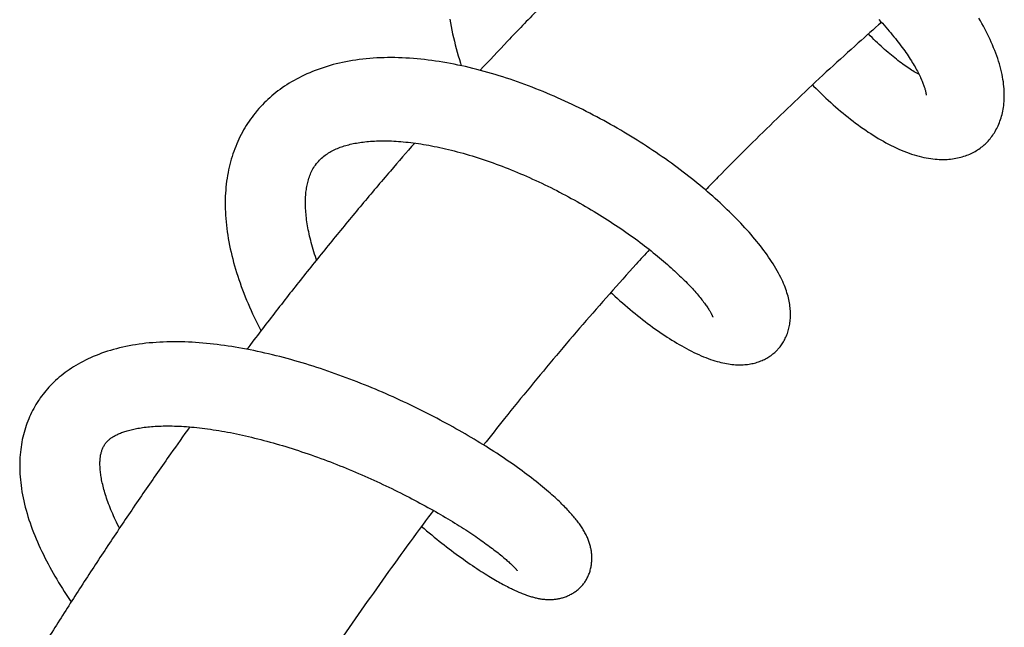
# Model space of a CAD drawing. Header units: millimetres. Extents: x 117 to 1320, y -43 to 1845.
# Tile 21 of 106: x 193 to 261, y 682 to 724. Entities that reach past the tile are written whole.
import ezdxf

# ---------------------------------------------------------------- set-up
doc = ezdxf.new("R2010")
doc.units = ezdxf.units.MM
doc.header["$LTSCALE"] = 65.395
doc.layers.get('0').update_dxf_attribs({"linetype": 'CONTINUOUS'})

msp = doc.modelspace()

# ---------------------------------------------------------------- linework, layer by layer
at = {"color": 7, "linetype": 'Continuous'}
for points in [[(223.075, 723.56), (223.12, 723.307), (223.167, 723.054), (223.218, 722.801), (223.272, 722.547), (223.329, 722.293), (223.389, 722.039), (223.452, 721.785), (223.519, 721.531), (223.588, 721.277), (223.66, 721.023), (223.735, 720.769), (223.813, 720.516), (223.871, 720.332)], [(252.734, 723.534), (252.859, 723.398), (252.982, 723.263), (253.103, 723.128), (253.222, 722.994), (253.338, 722.861), (253.451, 722.729), (253.562, 722.598), (253.67, 722.468), (253.776, 722.34), (253.879, 722.212), (253.979, 722.086), (254.076, 721.961), (254.171, 721.838), (254.264, 721.715), (254.354, 721.594), (254.441, 721.474), (254.526, 721.355), (254.609, 721.237), (254.69, 721.12), (254.767, 721.005), (254.843, 720.892), (254.915, 720.78), (254.985, 720.67), (255.053, 720.561), (255.118, 720.455), (255.18, 720.35), (255.24, 720.248), (255.297, 720.147), (255.352, 720.049), (255.404, 719.952), (255.454, 719.858), (255.501, 719.766), (255.545, 719.677), (255.588, 719.59), (255.627, 719.507), (255.664, 719.426), (255.698, 719.348), (255.73, 719.273), (255.76, 719.201), (255.788, 719.132), (255.813, 719.065), (255.837, 719.001), (255.859, 718.94), (255.879, 718.881), (255.897, 718.825), (255.913, 718.772), (255.928, 718.721), (255.941, 718.673), (255.953, 718.629), (255.963, 718.587), (255.972, 718.548), (255.979, 718.512), (255.986, 718.479), (255.991, 718.449), (255.996, 718.422), (255.999, 718.398), (256.002, 718.376), (256.004, 718.357), (256.005, 718.341), (256.006, 718.328), (256.007, 718.317), (256.007, 718.309), (256.007, 718.304), (256.007, 718.303)], [(260.028, 714.868), (260.08, 714.916), (260.153, 714.984), (260.223, 715.055), (260.292, 715.129), (260.36, 715.204), (260.425, 715.282), (260.489, 715.362), (260.552, 715.445), (260.613, 715.529), (260.672, 715.616), (260.729, 715.706), (260.784, 715.798), (260.837, 715.892), (260.889, 715.988), (260.939, 716.087), (260.986, 716.188), (261.031, 716.292), (261.074, 716.398), (261.115, 716.506), (261.154, 716.616), (261.19, 716.729), (261.223, 716.844), (261.254, 716.961), (261.283, 717.08), (261.309, 717.201), (261.332, 717.325), (261.352, 717.452), (261.37, 717.582), (261.385, 717.714), (261.397, 717.85), (261.405, 717.988), (261.411, 718.13), (261.413, 718.276), (261.411, 718.425), (261.406, 718.577), (261.397, 718.733), (261.385, 718.892), (261.368, 719.055), (261.346, 719.221), (261.321, 719.39), (261.291, 719.562), (261.257, 719.737), (261.218, 719.914), (261.175, 720.094), (261.127, 720.275), (261.075, 720.459), (261.019, 720.644), (260.958, 720.83), (260.894, 721.017), (260.825, 721.204), (260.753, 721.392), (260.677, 721.58), (260.598, 721.767), (260.515, 721.954), (260.43, 722.141), (260.342, 722.326), (260.251, 722.511), (260.157, 722.695), (260.061, 722.877), (259.963, 723.06), (259.861, 723.242), (259.757, 723.425), (259.649, 723.608)], [(255.519, 719.731), (255.461, 719.762), (255.373, 719.812), (255.283, 719.864), (255.191, 719.918), (255.097, 719.975), (255.001, 720.035), (254.903, 720.098), (254.803, 720.163), (254.701, 720.231), (254.598, 720.301), (254.492, 720.375), (254.386, 720.451), (254.278, 720.529), (254.169, 720.61), (254.059, 720.693), (253.948, 720.779), (253.836, 720.868), (253.722, 720.959), (253.607, 721.053), (253.49, 721.15), (253.372, 721.251), (253.253, 721.354), (253.132, 721.459), (253.011, 721.568), (252.889, 721.679), (252.766, 721.793), (252.642, 721.909), (252.518, 722.028), (252.393, 722.149), (252.268, 722.273), (252.142, 722.399), (252.016, 722.528), (252.014, 722.53)], [(214.588, 720.285), (214.38, 720.22), (214.176, 720.151), (213.974, 720.08), (213.776, 720.006), (213.58, 719.929), (213.388, 719.849), (213.2, 719.767), (213.014, 719.682), (212.832, 719.594), (212.653, 719.504), (212.477, 719.411), (212.305, 719.316), (212.136, 719.218), (211.97, 719.118), (211.808, 719.016), (211.649, 718.912), (211.494, 718.805), (211.341, 718.697), (211.192, 718.586), (211.047, 718.474), (210.905, 718.359), (210.766, 718.243), (210.63, 718.125), (210.498, 718.005), (210.369, 717.884), (210.243, 717.76), (210.121, 717.635), (210, 717.507), (209.883, 717.378), (209.768, 717.245), (209.692, 717.156)], [(245.765, 700.737), (245.805, 700.781), (245.858, 700.844), (245.91, 700.908), (245.961, 700.975), (246.01, 701.043), (246.058, 701.113), (246.104, 701.185), (246.149, 701.26), (246.192, 701.336), (246.234, 701.414), (246.273, 701.494), (246.312, 701.575), (246.348, 701.659), (246.382, 701.745), (246.415, 701.832), (246.445, 701.921), (246.473, 702.011), (246.499, 702.102), (246.523, 702.195), (246.544, 702.288), (246.563, 702.383), (246.58, 702.478), (246.595, 702.575), (246.607, 702.672), (246.617, 702.771), (246.625, 702.872), (246.63, 702.973), (246.633, 703.076), (246.633, 703.18), (246.631, 703.285), (246.626, 703.392), (246.618, 703.499), (246.608, 703.608), (246.595, 703.718), (246.579, 703.829), (246.561, 703.941), (246.54, 704.054), (246.515, 704.169), (246.488, 704.285), (246.458, 704.403), (246.424, 704.522), (246.388, 704.643), (246.347, 704.766), (246.304, 704.891), (246.256, 705.019), (246.205, 705.148), (246.15, 705.281), (246.09, 705.417), (246.025, 705.557), (245.955, 705.701), (245.88, 705.85), (245.799, 706.002), (245.713, 706.158), (245.623, 706.315), (245.528, 706.474), (245.43, 706.634), (245.328, 706.792), (245.224, 706.951), (245.117, 707.108), (245.008, 707.264), (244.897, 707.419), (244.782, 707.574), (244.665, 707.73), (244.546, 707.885), (244.423, 708.04), (244.297, 708.196), (244.168, 708.352), (244.036, 708.509), (243.902, 708.665), (243.765, 708.822), (243.625, 708.978), (243.483, 709.135), (243.339, 709.291), (243.192, 709.447), (243.043, 709.603), (242.892, 709.759), (242.738, 709.915), (242.582, 710.071), (242.423, 710.227), (242.263, 710.382), (242.1, 710.538), (241.934, 710.693), (241.767, 710.848), (241.598, 711.002), (241.427, 711.156), (241.254, 711.31), (241.079, 711.463), (240.902, 711.616), (240.723, 711.769), (240.542, 711.921), (240.358, 712.074), (240.171, 712.226), (239.983, 712.379), (239.792, 712.531), (239.598, 712.684), (239.403, 712.836), (239.205, 712.987), (239.005, 713.139), (238.803, 713.29), (238.6, 713.44), (238.394, 713.59), (238.186, 713.739), (237.977, 713.888), (237.766, 714.036), (237.553, 714.184), (237.338, 714.33), (237.122, 714.476), (236.905, 714.621), (236.686, 714.765), (236.465, 714.908), (236.244, 715.05), (236.021, 715.19), (235.798, 715.33), (235.573, 715.468), (235.346, 715.606), (235.118, 715.742), (234.889, 715.878), (234.658, 716.012), (234.425, 716.146), (234.191, 716.278), (233.955, 716.41), (233.718, 716.54), (233.479, 716.67), (233.239, 716.798), (232.998, 716.925), (232.756, 717.05), (232.512, 717.175), (232.267, 717.298), (232.022, 717.419), (231.775, 717.539), (231.528, 717.657), (231.28, 717.774), (231.031, 717.889), (230.781, 718.003), (230.531, 718.114), (230.281, 718.224), (230.03, 718.332), (229.779, 718.439), (229.527, 718.543), (229.275, 718.645), (229.023, 718.746), (228.771, 718.844), (228.519, 718.94), (228.266, 719.035), (228.013, 719.127), (227.759, 719.218), (227.504, 719.307), (227.248, 719.394), (226.992, 719.479), (226.736, 719.562), (226.479, 719.642), (226.223, 719.721), (225.966, 719.797), (225.709, 719.871), (225.452, 719.943), (225.195, 720.012), (224.936, 720.08), (224.677, 720.145), (224.418, 720.208), (224.158, 720.269), (223.898, 720.327), (223.637, 720.382), (223.377, 720.435), (223.118, 720.485), (222.86, 720.533), (222.602, 720.577), (222.345, 720.619), (222.089, 720.657), (221.834, 720.693), (221.578, 720.727), (221.323, 720.757), (221.067, 720.784), (220.811, 720.809), (220.555, 720.83), (220.3, 720.849), (220.045, 720.864), (219.79, 720.876), (219.536, 720.885), (219.282, 720.891), (219.029, 720.893), (218.777, 720.892), (218.527, 720.887), (218.277, 720.879), (218.029, 720.868), (217.783, 720.853), (217.538, 720.835), (217.296, 720.813), (217.056, 720.788), (216.818, 720.759), (216.583, 720.726), (216.35, 720.691), (216.12, 720.651), (215.893, 720.609), (215.668, 720.563), (215.446, 720.514), (215.227, 720.461), (215.011, 720.406), (214.798, 720.347), (214.588, 720.285)], [(248.149, 719.01), (248.225, 718.931), (248.394, 718.76), (248.563, 718.592), (248.732, 718.426), (248.902, 718.263), (249.071, 718.102), (249.241, 717.944), (249.412, 717.788), (249.582, 717.635), (249.753, 717.484), (249.924, 717.336), (250.096, 717.19), (250.267, 717.047), (250.44, 716.905), (250.612, 716.767), (250.786, 716.63), (250.959, 716.497), (251.133, 716.365), (251.306, 716.237), (251.48, 716.111), (251.654, 715.989), (251.828, 715.869), (252.002, 715.752), (252.176, 715.638), (252.35, 715.527), (252.524, 715.418), (252.699, 715.313), (252.874, 715.21), (253.05, 715.111), (253.226, 715.014), (253.403, 714.92), (253.58, 714.83), (253.758, 714.742), (253.936, 714.658), (254.115, 714.577), (254.293, 714.5), (254.472, 714.427), (254.65, 714.358), (254.827, 714.293), (255.003, 714.232), (255.178, 714.176), (255.351, 714.124), (255.521, 714.078), (255.689, 714.036), (255.854, 713.999), (256.015, 713.966), (256.174, 713.938), (256.329, 713.914), (256.48, 713.894), (256.629, 713.879), (256.773, 713.867), (256.915, 713.859), (257.054, 713.855), (257.189, 713.854), (257.321, 713.856), (257.451, 713.862), (257.578, 713.87), (257.702, 713.882), (257.824, 713.896), (257.944, 713.913), (258.061, 713.933), (258.176, 713.956), (258.289, 713.981), (258.4, 714.008), (258.509, 714.039), (258.615, 714.071), (258.72, 714.106), (258.823, 714.143), (258.923, 714.183), (259.022, 714.225), (259.118, 714.269), (259.213, 714.315), (259.305, 714.363), (259.396, 714.413), (259.484, 714.465), (259.57, 714.519), (259.655, 714.576), (259.737, 714.634), (259.818, 714.694), (259.897, 714.756)], [(209.692, 717.156), (209.615, 717.061), (209.506, 716.923), (209.4, 716.783), (209.296, 716.64), (209.196, 716.496), (209.098, 716.349), (209.002, 716.2), (208.91, 716.048), (208.82, 715.895), (208.733, 715.739), (208.649, 715.581), (208.568, 715.421), (208.489, 715.258), (208.414, 715.093), (208.341, 714.926), (208.271, 714.757), (208.204, 714.585), (208.141, 714.412), (208.08, 714.236), (208.022, 714.058), (207.968, 713.878), (207.916, 713.696), (207.868, 713.511), (207.823, 713.324), (207.781, 713.135), (207.742, 712.943), (207.707, 712.749), (207.675, 712.552), (207.646, 712.352), (207.621, 712.15), (207.599, 711.945), (207.581, 711.737), (207.566, 711.527), (207.555, 711.315), (207.548, 711.1), (207.545, 710.883), (207.545, 710.663), (207.549, 710.442), (207.558, 710.219), (207.569, 709.994), (207.585, 709.767), (207.605, 709.539), (207.628, 709.31), (207.655, 709.08), (207.686, 708.849), (207.721, 708.618), (207.759, 708.386), (207.801, 708.153), (207.847, 707.919), (207.896, 707.685), (207.948, 707.45), (208.005, 707.215), (208.064, 706.979), (208.127, 706.743), (208.194, 706.507), (208.263, 706.27), (208.336, 706.033), (208.412, 705.796), (208.492, 705.559), (208.574, 705.321), (208.659, 705.084), (208.748, 704.847), (208.839, 704.609), (208.933, 704.372), (209.03, 704.135), (209.129, 703.899), (209.231, 703.663), (209.336, 703.427), (209.442, 703.193), (209.551, 702.959), (209.662, 702.726), (209.775, 702.495), (209.89, 702.265), (210.007, 702.036), (210.018, 702.014)], [(213.924, 713.643), (213.987, 713.716), (214.063, 713.799), (214.139, 713.876), (214.216, 713.949), (214.292, 714.017), (214.37, 714.081), (214.449, 714.142), (214.529, 714.2), (214.61, 714.255), (214.692, 714.308), (214.776, 714.359), (214.861, 714.408), (214.948, 714.454), (215.036, 714.499), (215.125, 714.542), (215.216, 714.583), (215.308, 714.622), (215.401, 714.659), (215.494, 714.695), (215.589, 714.729), (215.685, 714.761), (215.782, 714.792), (215.882, 714.822), (215.983, 714.85), (216.086, 714.877), (216.191, 714.903), (216.295, 714.927), (216.401, 714.95), (216.508, 714.971), (216.617, 714.991), (216.729, 715.01), (216.844, 715.028), (216.961, 715.045), (217.082, 715.061), (217.205, 715.075), (217.332, 715.088), (217.46, 715.1), (217.592, 715.111), (217.726, 715.12), (217.862, 715.127), (218.002, 715.133), (218.144, 715.138), (218.288, 715.14), (218.435, 715.142), (218.585, 715.142), (218.737, 715.14), (218.891, 715.136), (219.047, 715.131), (219.206, 715.123), (219.367, 715.115), (219.53, 715.104), (219.695, 715.092), (219.862, 715.077), (220.031, 715.061), (220.202, 715.044), (220.374, 715.024), (220.548, 715.002), (220.724, 714.979), (220.901, 714.954), (221.08, 714.927), (221.26, 714.898), (221.443, 714.867), (221.627, 714.834), (221.814, 714.799), (222.003, 714.762), (222.195, 714.723), (222.389, 714.682), (222.586, 714.639), (222.785, 714.593), (222.985, 714.546), (223.186, 714.496), (223.388, 714.445), (223.591, 714.392), (223.794, 714.337), (223.999, 714.28), (224.204, 714.221), (224.41, 714.16), (224.616, 714.098), (224.823, 714.034), (225.03, 713.968), (225.237, 713.901), (225.445, 713.832), (225.652, 713.761), (225.86, 713.689), (226.068, 713.615), (226.277, 713.54), (226.486, 713.462), (226.695, 713.383), (226.905, 713.302), (227.116, 713.22), (227.326, 713.135), (227.538, 713.05), (227.749, 712.962), (227.96, 712.873), (228.171, 712.783), (228.383, 712.691), (228.593, 712.597), (228.804, 712.503), (229.014, 712.407), (229.224, 712.309), (229.433, 712.211), (229.641, 712.111), (229.848, 712.011), (230.055, 711.909), (230.261, 711.806), (230.466, 711.702), (230.67, 711.597), (230.873, 711.491), (231.076, 711.384), (231.277, 711.277), (231.477, 711.168), (231.677, 711.058), (231.876, 710.947), (232.073, 710.836), (232.27, 710.723), (232.466, 710.61), (232.66, 710.496), (232.854, 710.381), (233.046, 710.265), (233.238, 710.149), (233.428, 710.032), (233.616, 709.914), (233.804, 709.796), (233.989, 709.677), (234.173, 709.558), (234.356, 709.439), (234.536, 709.32), (234.715, 709.2), (234.891, 709.08), (235.066, 708.961), (235.239, 708.841), (235.409, 708.721), (235.577, 708.602), (235.743, 708.482), (235.907, 708.363), (236.069, 708.244), (236.229, 708.125), (236.387, 708.006), (236.543, 707.887), (236.697, 707.768), (236.849, 707.65), (236.999, 707.531), (237.147, 707.413), (237.293, 707.295), (237.436, 707.177), (237.578, 707.06), (237.717, 706.944), (237.853, 706.828), (237.987, 706.713), (238.119, 706.598), (238.248, 706.485), (238.374, 706.372), (238.498, 706.26), (238.618, 706.15), (238.737, 706.04), (238.852, 705.932), (238.964, 705.824), (239.074, 705.719), (239.181, 705.614), (239.284, 705.512), (239.385, 705.411), (239.482, 705.311), (239.577, 705.213), (239.669, 705.117), (239.759, 705.021), (239.846, 704.927), (239.93, 704.834), (240.012, 704.743), (240.091, 704.653), (240.167, 704.565), (240.241, 704.479), (240.312, 704.394), (240.38, 704.312), (240.445, 704.232), (240.507, 704.153), (240.567, 704.077), (240.623, 704.003), (240.677, 703.931), (240.729, 703.861), (240.777, 703.794), (240.823, 703.729), (240.866, 703.667), (240.906, 703.607), (240.944, 703.549), (240.979, 703.494), (241.012, 703.442), (241.042, 703.393), (241.07, 703.346), (241.096, 703.302), (241.119, 703.26), (241.14, 703.221), (241.16, 703.185), (241.177, 703.151), (241.192, 703.121), (241.205, 703.093), (241.216, 703.068), (241.226, 703.047), (241.234, 703.028), (241.241, 703.012)], [(259.897, 714.756), (259.973, 714.82), (260.028, 714.868)], [(213.865, 706.915), (213.84, 706.986), (213.784, 707.152), (213.731, 707.316), (213.68, 707.478), (213.631, 707.639), (213.584, 707.797), (213.54, 707.954), (213.498, 708.109), (213.458, 708.261), (213.42, 708.412), (213.385, 708.561), (213.352, 708.708), (213.321, 708.853), (213.292, 708.996), (213.265, 709.138), (213.241, 709.278), (213.218, 709.416), (213.197, 709.553), (213.178, 709.688), (213.161, 709.822), (213.147, 709.954), (213.134, 710.084), (213.123, 710.212), (213.114, 710.338), (213.106, 710.461), (213.101, 710.583), (213.098, 710.702), (213.096, 710.82), (213.096, 710.935), (213.098, 711.048), (213.101, 711.159), (213.107, 711.269), (213.114, 711.376), (213.122, 711.481), (213.132, 711.584), (213.144, 711.685), (213.157, 711.784), (213.172, 711.881), (213.188, 711.977), (213.207, 712.073), (213.227, 712.169), (213.25, 712.265), (213.275, 712.361), (213.302, 712.457), (213.332, 712.552), (213.364, 712.646), (213.399, 712.739), (213.436, 712.832), (213.476, 712.924), (213.519, 713.015), (213.566, 713.106), (213.616, 713.197), (213.67, 713.289), (213.729, 713.38), (213.792, 713.472), (213.861, 713.565), (213.925, 713.643)], [(234.207, 704.665), (234.314, 704.566), (234.489, 704.406), (234.664, 704.248), (234.84, 704.092), (235.015, 703.938), (235.19, 703.787), (235.364, 703.637), (235.539, 703.49), (235.713, 703.346), (235.887, 703.203), (236.061, 703.063), (236.234, 702.926), (236.407, 702.791), (236.579, 702.658), (236.75, 702.528), (236.921, 702.401), (237.092, 702.276), (237.261, 702.153), (237.431, 702.034), (237.599, 701.917), (237.767, 701.802), (237.935, 701.69), (238.102, 701.58), (238.27, 701.472), (238.437, 701.367), (238.604, 701.264), (238.771, 701.163), (238.939, 701.065), (239.106, 700.969), (239.274, 700.875), (239.443, 700.783), (239.611, 700.695), (239.78, 700.608), (239.949, 700.525), (240.117, 700.445), (240.284, 700.368), (240.451, 700.295), (240.616, 700.226), (240.78, 700.16), (240.942, 700.098), (241.101, 700.041), (241.255, 699.989), (241.404, 699.942), (241.549, 699.899), (241.688, 699.861), (241.824, 699.826), (241.957, 699.796), (242.087, 699.768), (242.215, 699.744), (242.34, 699.724), (242.464, 699.706), (242.585, 699.692), (242.704, 699.68), (242.821, 699.671), (242.935, 699.666), (243.047, 699.663), (243.156, 699.662), (243.263, 699.665), (243.368, 699.669), (243.47, 699.676), (243.571, 699.686), (243.669, 699.697), (243.766, 699.711), (243.862, 699.727), (243.956, 699.745), (244.048, 699.765), (244.14, 699.787), (244.23, 699.812), (244.319, 699.838), (244.408, 699.867), (244.495, 699.898), (244.581, 699.931), (244.666, 699.966), (244.749, 700.003), (244.83, 700.041), (244.91, 700.082), (244.988, 700.125), (245.065, 700.169), (245.139, 700.215), (245.212, 700.262), (245.283, 700.311), (245.351, 700.361), (245.418, 700.413), (245.483, 700.466), (245.546, 700.521), (245.607, 700.577), (245.666, 700.634)], [(241.241, 703.012), (241.246, 702.998), (241.251, 702.987), (241.254, 702.978), (241.256, 702.971), (241.258, 702.967), (241.258, 702.966)], [(205.002, 701.233), (204.753, 701.242), (204.504, 701.249), (204.255, 701.253), (204.007, 701.254), (203.76, 701.252), (203.514, 701.247), (203.268, 701.238), (203.024, 701.227), (202.781, 701.212), (202.539, 701.194), (202.298, 701.173), (202.059, 701.149), (201.822, 701.121), (201.588, 701.09), (201.356, 701.055), (201.127, 701.017), (200.901, 700.976), (200.678, 700.932), (200.458, 700.884), (200.241, 700.833), (200.026, 700.779), (199.814, 700.721), (199.606, 700.66), (199.4, 700.597), (199.198, 700.53), (199, 700.46), (198.805, 700.387), (198.614, 700.312), (198.427, 700.234), (198.244, 700.154), (198.065, 700.071), (197.889, 699.986), (197.717, 699.898), (197.549, 699.808), (197.385, 699.716), (197.225, 699.622), (197.068, 699.526), (196.915, 699.428), (196.766, 699.327), (196.62, 699.225), (196.479, 699.122), (196.34, 699.016), (196.206, 698.909), (196.075, 698.8), (195.947, 698.69), (195.823, 698.578), (195.702, 698.464), (195.585, 698.349), (195.471, 698.233), (195.361, 698.115), (195.253, 697.995), (195.149, 697.874), (195.048, 697.752), (194.95, 697.628), (194.854, 697.502), (194.762, 697.374), (194.699, 697.284)], [(232.343, 684.557), (232.371, 684.595), (232.409, 684.649), (232.446, 684.705), (232.482, 684.762), (232.517, 684.821), (232.55, 684.881), (232.583, 684.942), (232.614, 685.005), (232.644, 685.07), (232.672, 685.136), (232.699, 685.203), (232.724, 685.272), (232.748, 685.341), (232.77, 685.412), (232.791, 685.484), (232.809, 685.556), (232.826, 685.63), (232.841, 685.703), (232.854, 685.777), (232.866, 685.851), (232.875, 685.924), (232.883, 685.998), (232.889, 686.071), (232.894, 686.144), (232.896, 686.216), (232.897, 686.288), (232.897, 686.359), (232.895, 686.43), (232.891, 686.5), (232.886, 686.57), (232.879, 686.639), (232.872, 686.708), (232.862, 686.776), (232.852, 686.845), (232.839, 686.913), (232.826, 686.981), (232.811, 687.049), (232.795, 687.116), (232.777, 687.184), (232.758, 687.251), (232.738, 687.319), (232.716, 687.386), (232.693, 687.453), (232.668, 687.52), (232.643, 687.587), (232.615, 687.654), (232.586, 687.721), (232.556, 687.788), (232.525, 687.855), (232.492, 687.922), (232.458, 687.988), (232.422, 688.055), (232.385, 688.122), (232.347, 688.189), (232.306, 688.257), (232.265, 688.325), (232.222, 688.393), (232.177, 688.461), (232.131, 688.529), (232.083, 688.598), (232.034, 688.667), (231.984, 688.737), (231.932, 688.807), (231.878, 688.877), (231.822, 688.948), (231.765, 689.02), (231.706, 689.092), (231.645, 689.165), (231.582, 689.239), (231.518, 689.314), (231.451, 689.39), (231.382, 689.467), (231.31, 689.545), (231.237, 689.624), (231.161, 689.704), (231.083, 689.786), (231.001, 689.868), (230.918, 689.953), (230.831, 690.039), (230.741, 690.126), (230.649, 690.215), (230.553, 690.306), (230.453, 690.398), (230.35, 690.493), (230.244, 690.59), (230.132, 690.689), (230.016, 690.792), (229.894, 690.897), (229.766, 691.007), (229.632, 691.12), (229.491, 691.237), (229.344, 691.357), (229.193, 691.479), (229.039, 691.602), (228.883, 691.724), (228.725, 691.846), (228.566, 691.968), (228.406, 692.089), (228.244, 692.209), (228.08, 692.33), (227.914, 692.451), (227.745, 692.573), (227.573, 692.695), (227.399, 692.817), (227.223, 692.939), (227.046, 693.061), (226.866, 693.183), (226.685, 693.305), (226.501, 693.426), (226.316, 693.548), (226.13, 693.669), (225.941, 693.791), (225.75, 693.912), (225.556, 694.034), (225.36, 694.155), (225.162, 694.277), (224.962, 694.399), (224.759, 694.521), (224.555, 694.643), (224.348, 694.765), (224.139, 694.886), (223.928, 695.008), (223.716, 695.129), (223.501, 695.25), (223.285, 695.371), (223.067, 695.491), (222.847, 695.611), (222.626, 695.731), (222.403, 695.85), (222.178, 695.969), (221.953, 696.086), (221.726, 696.204), (221.497, 696.32), (221.268, 696.436), (221.037, 696.551), (220.806, 696.665), (220.573, 696.778), (220.339, 696.891), (220.104, 697.003), (219.868, 697.114), (219.63, 697.224), (219.391, 697.334), (219.15, 697.443), (218.908, 697.551), (218.665, 697.658), (218.42, 697.765), (218.174, 697.87), (217.927, 697.975), (217.679, 698.078), (217.43, 698.181), (217.18, 698.283), (216.929, 698.383), (216.678, 698.482), (216.425, 698.58), (216.173, 698.677), (215.92, 698.772), (215.666, 698.866), (215.412, 698.958), (215.158, 699.049), (214.904, 699.139), (214.649, 699.227), (214.395, 699.313), (214.14, 699.398), (213.885, 699.482), (213.63, 699.564), (213.374, 699.644), (213.119, 699.722), (212.863, 699.799), (212.607, 699.875), (212.351, 699.949), (212.095, 700.021), (211.838, 700.091), (211.58, 700.16), (211.323, 700.227), (211.065, 700.293), (210.808, 700.356), (210.55, 700.418), (210.293, 700.478), (210.035, 700.536), (209.778, 700.592), (209.521, 700.646), (209.265, 700.698), (209.009, 700.748), (208.754, 700.795), (208.5, 700.841), (208.246, 700.884), (207.994, 700.925), (207.743, 700.963), (207.493, 700.999), (207.244, 701.033), (206.995, 701.065), (206.746, 701.094), (206.498, 701.121), (206.249, 701.146), (206.001, 701.169), (205.751, 701.189), (205.502, 701.206), (205.252, 701.221), (205.002, 701.233)], [(245.666, 700.634), (245.723, 700.693), (245.765, 700.737)], [(194.699, 697.284), (194.635, 697.189), (194.549, 697.056), (194.465, 696.921), (194.385, 696.785), (194.307, 696.646), (194.232, 696.505), (194.16, 696.362), (194.091, 696.218), (194.024, 696.071), (193.96, 695.922), (193.9, 695.772), (193.842, 695.619), (193.787, 695.464), (193.735, 695.308), (193.686, 695.149), (193.64, 694.988), (193.597, 694.826), (193.557, 694.661), (193.52, 694.494), (193.487, 694.326), (193.457, 694.155), (193.43, 693.982), (193.406, 693.808), (193.386, 693.63), (193.37, 693.451), (193.356, 693.269), (193.347, 693.085), (193.341, 692.898), (193.338, 692.709), (193.34, 692.518), (193.345, 692.324), (193.354, 692.127), (193.367, 691.928), (193.384, 691.726), (193.406, 691.522), (193.431, 691.315), (193.461, 691.107), (193.495, 690.897), (193.533, 690.685), (193.575, 690.472), (193.621, 690.258), (193.671, 690.042), (193.726, 689.826), (193.784, 689.609), (193.846, 689.392), (193.912, 689.174), (193.981, 688.956), (194.054, 688.739), (194.131, 688.521), (194.211, 688.303), (194.294, 688.085), (194.381, 687.867), (194.472, 687.648), (194.566, 687.429), (194.663, 687.209), (194.763, 686.99), (194.867, 686.771), (194.973, 686.552), (195.081, 686.335), (195.192, 686.118), (195.306, 685.903), (195.421, 685.689), (195.538, 685.476), (195.658, 685.264), (195.779, 685.053), (195.903, 684.842), (196.029, 684.632), (196.157, 684.422), (196.287, 684.213), (196.419, 684.004), (196.554, 683.795), (196.691, 683.586), (196.83, 683.378), (196.897, 683.278)], [(199.233, 694.171), (199.264, 694.215), (199.302, 694.265), (199.34, 694.311), (199.378, 694.354), (199.416, 694.395), (199.455, 694.433), (199.495, 694.47), (199.536, 694.506), (199.579, 694.541), (199.623, 694.576), (199.669, 694.61), (199.718, 694.643), (199.768, 694.676), (199.82, 694.709), (199.875, 694.741), (199.932, 694.772), (199.99, 694.803), (200.051, 694.834), (200.114, 694.864), (200.179, 694.893), (200.246, 694.922), (200.315, 694.95), (200.385, 694.978), (200.458, 695.004), (200.533, 695.031), (200.61, 695.056), (200.69, 695.082), (200.773, 695.107), (200.858, 695.131), (200.946, 695.154), (201.036, 695.177), (201.128, 695.199), (201.221, 695.22), (201.317, 695.24), (201.415, 695.259), (201.517, 695.277), (201.621, 695.295), (201.729, 695.312), (201.84, 695.328), (201.954, 695.344), (202.072, 695.358), (202.193, 695.371), (202.316, 695.384), (202.443, 695.395), (202.574, 695.405), (202.707, 695.414), (202.843, 695.421), (202.982, 695.428), (203.124, 695.432), (203.269, 695.436), (203.417, 695.438), (203.568, 695.439), (203.721, 695.439), (203.877, 695.436), (204.035, 695.433), (204.196, 695.428), (204.359, 695.421), (204.526, 695.413), (204.696, 695.403), (204.869, 695.391), (205.045, 695.378), (205.223, 695.363), (205.404, 695.346), (205.587, 695.327), (205.771, 695.307), (205.957, 695.286), (206.144, 695.262), (206.333, 695.237), (206.524, 695.21), (206.716, 695.182), (206.911, 695.152), (207.107, 695.12), (207.306, 695.086), (207.506, 695.051), (207.708, 695.014), (207.912, 694.975), (208.117, 694.934), (208.323, 694.892), (208.53, 694.849), (208.738, 694.803), (208.948, 694.756), (209.158, 694.708), (209.37, 694.658), (209.582, 694.606), (209.794, 694.553), (210.008, 694.499), (210.221, 694.443), (210.435, 694.386), (210.65, 694.327), (210.865, 694.267), (211.081, 694.205), (211.297, 694.142), (211.513, 694.078), (211.731, 694.012), (211.95, 693.945), (212.169, 693.876), (212.389, 693.805), (212.609, 693.734), (212.83, 693.661), (213.051, 693.586), (213.272, 693.51), (213.494, 693.434), (213.715, 693.355), (213.936, 693.276), (214.157, 693.196), (214.378, 693.114), (214.599, 693.032), (214.819, 692.948), (215.038, 692.864), (215.257, 692.779), (215.475, 692.692), (215.692, 692.605), (215.909, 692.517), (216.125, 692.429), (216.34, 692.339), (216.555, 692.249), (216.769, 692.158), (216.982, 692.066), (217.194, 691.973), (217.406, 691.88), (217.616, 691.785), (217.826, 691.691), (218.035, 691.595), (218.243, 691.499), (218.45, 691.402), (218.656, 691.305), (218.861, 691.207), (219.064, 691.109), (219.267, 691.01), (219.468, 690.911), (219.667, 690.812), (219.865, 690.712), (220.061, 690.612), (220.255, 690.512), (220.448, 690.413), (220.638, 690.313), (220.827, 690.213), (221.013, 690.113), (221.197, 690.014), (221.379, 689.914), (221.56, 689.815), (221.738, 689.716), (221.915, 689.616), (222.09, 689.517), (222.263, 689.418), (222.434, 689.319), (222.603, 689.221), (222.77, 689.122), (222.935, 689.024), (223.097, 688.926), (223.258, 688.828), (223.417, 688.731), (223.573, 688.634), (223.727, 688.538), (223.878, 688.442), (224.027, 688.347), (224.173, 688.253), (224.317, 688.16), (224.458, 688.067), (224.596, 687.975), (224.732, 687.884), (224.864, 687.795), (224.994, 687.706), (225.121, 687.618), (225.244, 687.532), (225.364, 687.447), (225.482, 687.363), (225.596, 687.281), (225.708, 687.199), (225.817, 687.119), (225.922, 687.04), (226.025, 686.963), (226.126, 686.886), (226.223, 686.811), (226.318, 686.738), (226.409, 686.665), (226.497, 686.595), (226.583, 686.526), (226.665, 686.458), (226.744, 686.393), (226.82, 686.329), (226.892, 686.267), (226.962, 686.207), (227.028, 686.149), (227.091, 686.093), (227.151, 686.039), (227.207, 685.987), (227.261, 685.938), (227.31, 685.891), (227.357, 685.847), (227.4, 685.805), (227.439, 685.766), (227.476, 685.729), (227.509, 685.695), (227.54, 685.664), (227.567, 685.635), (227.592, 685.608), (227.615, 685.583), (227.636, 685.56)], [(200.237, 688.373), (200.184, 688.476), (200.108, 688.629), (200.035, 688.781), (199.965, 688.929), (199.897, 689.076), (199.831, 689.222), (199.768, 689.365), (199.707, 689.507), (199.649, 689.647), (199.593, 689.785), (199.54, 689.92), (199.489, 690.053), (199.44, 690.184), (199.394, 690.313), (199.35, 690.44), (199.308, 690.566), (199.269, 690.689), (199.231, 690.811), (199.196, 690.931), (199.162, 691.049), (199.131, 691.165), (199.102, 691.28), (199.075, 691.392), (199.049, 691.502), (199.026, 691.61), (199.005, 691.715), (198.986, 691.818), (198.968, 691.919), (198.953, 692.018), (198.939, 692.114), (198.927, 692.208), (198.917, 692.299), (198.908, 692.388), (198.901, 692.475), (198.895, 692.559), (198.891, 692.641), (198.889, 692.721), (198.887, 692.799), (198.887, 692.875), (198.889, 692.949), (198.892, 693.022), (198.896, 693.093), (198.901, 693.161), (198.908, 693.228), (198.916, 693.293), (198.925, 693.357), (198.935, 693.418), (198.947, 693.479), (198.96, 693.537), (198.974, 693.595), (198.99, 693.651), (199.006, 693.706), (199.025, 693.76), (199.045, 693.814), (199.066, 693.866), (199.089, 693.918), (199.114, 693.97), (199.141, 694.022), (199.171, 694.074), (199.204, 694.127), (199.233, 694.171)], [(221.118, 688.494), (221.121, 688.491), (221.297, 688.341), (221.473, 688.194), (221.649, 688.048), (221.824, 687.904), (221.998, 687.762), (222.171, 687.622), (222.343, 687.485), (222.515, 687.349), (222.686, 687.216), (222.855, 687.084), (223.024, 686.955), (223.192, 686.828), (223.358, 686.703), (223.523, 686.581), (223.687, 686.461), (223.85, 686.343), (224.011, 686.227), (224.172, 686.113), (224.332, 686.001), (224.491, 685.891), (224.648, 685.784), (224.802, 685.68), (224.953, 685.58), (225.099, 685.484), (225.241, 685.392), (225.378, 685.304), (225.511, 685.22), (225.64, 685.139), (225.765, 685.063), (225.886, 684.989), (226.004, 684.918), (226.12, 684.85), (226.232, 684.784), (226.342, 684.721), (226.45, 684.659), (226.556, 684.6), (226.66, 684.543), (226.761, 684.488), (226.861, 684.435), (226.958, 684.383), (227.054, 684.334), (227.148, 684.286), (227.24, 684.24), (227.33, 684.196), (227.419, 684.153), (227.506, 684.112), (227.591, 684.073), (227.674, 684.035), (227.756, 683.998), (227.837, 683.963), (227.916, 683.93), (227.994, 683.897), (228.071, 683.866), (228.146, 683.837), (228.221, 683.808), (228.295, 683.781), (228.367, 683.754), (228.439, 683.729), (228.51, 683.705), (228.58, 683.682), (228.65, 683.66), (228.719, 683.639), (228.787, 683.62), (228.854, 683.601), (228.921, 683.583), (228.987, 683.567), (229.053, 683.551), (229.118, 683.537), (229.183, 683.523), (229.247, 683.511), (229.311, 683.5), (229.374, 683.489), (229.438, 683.48), (229.501, 683.471), (229.564, 683.464), (229.626, 683.458), (229.689, 683.453), (229.751, 683.449), (229.813, 683.445), (229.876, 683.443), (229.938, 683.442), (230.001, 683.443), (230.064, 683.444), (230.126, 683.446), (230.189, 683.45), (230.252, 683.455), (230.314, 683.461), (230.376, 683.468), (230.438, 683.476), (230.5, 683.486), (230.561, 683.496), (230.623, 683.508), (230.686, 683.522), (230.749, 683.537), (230.813, 683.553), (230.877, 683.571), (230.943, 683.591), (231.009, 683.613), (231.075, 683.636), (231.141, 683.662), (231.208, 683.689), (231.274, 683.717), (231.34, 683.748), (231.405, 683.78), (231.47, 683.814), (231.533, 683.85), (231.596, 683.887), (231.657, 683.925), (231.717, 683.965), (231.776, 684.006), (231.833, 684.048), (231.888, 684.091), (231.942, 684.136), (231.994, 684.181), (232.045, 684.227), (232.094, 684.274), (232.141, 684.321), (232.187, 684.37), (232.23, 684.419), (232.273, 684.468), (232.313, 684.519), (232.343, 684.557)], [(227.636, 685.56), (227.654, 685.54), (227.67, 685.521), (227.685, 685.504), (227.697, 685.489), (227.708, 685.476), (227.717, 685.464), (227.725, 685.455), (227.731, 685.447), (227.736, 685.44), (227.739, 685.436), (227.741, 685.433), (227.742, 685.432)]]:
    msp.add_lwpolyline(points, dxfattribs=at)
for points, knots in [([(237.582, 732.398), (236.873, 731.744), (235.452, 730.414), (233.336, 728.382), (231.228, 726.303), (229.137, 724.186), (227.119, 722.089), (225.807, 720.691), (225.18, 720.016)], [0, 0, 0, 0, 2.892883, 5.839568, 8.800204, 11.776104, 14.765955, 17.528644, 17.528644, 17.528644, 17.528644]), ([(252.921, 723.33), (252.383, 722.859), (251.186, 721.799), (249.342, 720.126), (247.389, 718.305), (245.449, 716.448), (243.522, 714.554), (241.961, 712.979), (241.042, 712.035), (240.757, 711.74)], [0, 0, 0, 0, 2.144913, 4.798382, 7.468172, 10.154119, 12.856147, 15.573791, 16.806518, 16.806518, 16.806518, 16.806518]), ([(220.647, 714.99), (220.084, 714.348), (218.858, 712.935), (216.986, 710.728), (215.031, 708.364), (213.098, 705.968), (211.186, 703.539), (209.842, 701.79), (209.133, 700.853), (209.048, 700.74)], [0, 0, 0, 0, 2.558912, 5.614015, 8.681219, 11.760682, 14.851676, 17.954287, 18.37706, 18.37706, 18.37706, 18.37706]), ([(236.879, 707.626), (236.572, 707.293), (235.643, 706.274), (234.102, 704.554), (232.264, 702.452), (230.443, 700.316), (228.639, 698.148), (226.962, 696.082), (225.892, 694.734), (225.412, 694.124)], [0, 0, 0, 0, 1.358572, 4.136429, 6.92859, 9.735147, 12.555842, 15.389566, 17.719103, 17.719103, 17.719103, 17.719103]), ([(205.095, 695.374), (204.651, 694.755), (203.602, 693.28), (201.967, 690.931), (200.195, 688.321), (198.447, 685.684), (196.724, 683.019), (195.419, 680.949), (194.686, 679.768), (194.513, 679.488)], [0, 0, 0, 0, 2.285561, 5.430367, 8.585361, 11.749615, 14.922607, 18.104465, 19.091844, 19.091844, 19.091844, 19.091844]), ([(221.941, 689.602), (221.832, 689.455), (221.146, 688.538), (219.895, 686.839), (218.204, 684.487), (216.534, 682.107), (214.884, 679.699), (213.256, 677.264), (212.113, 675.51), (211.508, 674.57), (211.434, 674.455)], [0, 0, 0, 0, 0.549444, 3.434093, 6.330469, 9.238495, 12.157389, 15.086756, 18.026711, 18.438495, 18.438495, 18.438495, 18.438495])]:
    msp.add_open_spline(points, degree=3, knots=knots, dxfattribs=at)

doc.saveas('drawing.dxf')
